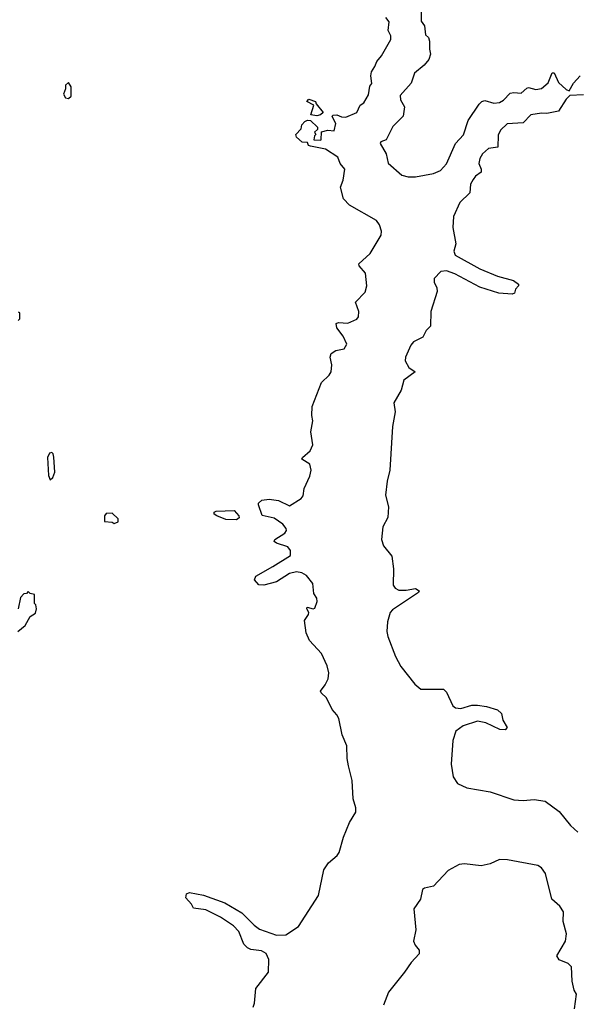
# Model space of a CAD drawing. Extents: x 2673034 to 2765626, y 830478 to 954748.
# Tile 13 of 126: x 2712978 to 2716032, y 850109 to 855503. Entities that reach past the tile are written whole.
import ezdxf

# ---------------------------------------------------------------- set-up
doc = ezdxf.new("R2010")
doc.units = 0

msp = doc.modelspace()

# ---------------------------------------------------------------- linework, layer by layer
at = {"layer": '0CON05XD'}
for points in [[(2715177.5, 855545), (2715177.5, 855495), (2715195, 855470), (2715201.2, 855421.2), (2715216.7, 855405), (2715223.3, 855385), (2715221.7, 855341.7), (2715228.8, 855315), (2715219.2, 855285), (2715193.8, 855255), (2715140.3, 855209.7), (2715122.5, 855155), (2715061.2, 855088.8), (2715063.3, 855065), (2715085.8, 855025.8), (2715077.8, 854975), (2715021.3, 854918.7), (2714985, 854844.3), (2714956.7, 854833.3), (2714952.5, 854825), (2714985, 854768), (2714996.9, 854716.9), (2715070.7, 854650.7), (2715105, 854641.9), (2715145, 854643.1), (2715245, 854660), (2715283.1, 854676.9), (2715316.3, 854713.7), (2715364.3, 854825), (2715407.8, 854872.2), (2715435, 854951.2), (2715495, 855040), (2715510, 855055), (2715525, 855060), (2715575, 855046), (2715605, 855049.2), (2715628.1, 855061.9), (2715665, 855100), (2715685, 855103.8), (2715725, 855100), (2715755, 855128.8), (2715765, 855131.2), (2715805, 855120), (2715835, 855126), (2715872.1, 855157.9), (2715895, 855212.5), (2715905, 855212.5), (2715928.9, 855158.9), (2715970.7, 855120.7), (2715987, 855113), (2716011.2, 855155), (2716046.7, 855195)], [(2714256.1, 850093.9), (2714263.6, 850115), (2714271.3, 850195), (2714340.5, 850285), (2714342.5, 850355), (2714327.8, 850387.8), (2714301.9, 850401.9), (2714245, 850409.7), (2714225, 850418.2), (2714205, 850438.9), (2714178.1, 850508.1), (2714149.9, 850539.9), (2714077.3, 850587.3), (2713996.9, 850626.9), (2713930, 850635), (2713918.3, 850658.3), (2713888.3, 850691.7), (2713891.2, 850715), (2713908.3, 850721.7), (2713985, 850707.8), (2714101.2, 850665), (2714195, 850610.5), (2714262.1, 850542.1), (2714290.9, 850520.9), (2714385, 850488.8), (2714435, 850489.2), (2714504.9, 850535.1), (2714615.3, 850705), (2714644.4, 850845), (2714668.6, 850885), (2714716, 850924), (2714728.3, 850941.7), (2714751.2, 851025), (2714784.3, 851105.7), (2714818.4, 851161.6), (2714818.4, 851185), (2714803.7, 851235), (2714798.8, 851335), (2714778.7, 851415), (2714771.6, 851455), (2714770.2, 851525), (2714743.5, 851585), (2714725.8, 851675.8), (2714715.8, 851695.8), (2714688.9, 851725), (2714657.8, 851787.8), (2714628.8, 851815), (2714626, 851825), (2714651.4, 851858.6), (2714667.3, 851892.7), (2714671.9, 851925), (2714662.9, 851962.9), (2714631.2, 852031.2), (2714565, 852103.1), (2714547.3, 852145), (2714538.9, 852211.1), (2714560.8, 852245), (2714562, 852255), (2714550, 852275), (2714552.5, 852285), (2714585, 852276), (2714595, 852278.8), (2714607.3, 852315), (2714605.6, 852335), (2714589.4, 852359.4), (2714582.8, 852415), (2714548.3, 852458.3), (2714523, 852473), (2714495, 852478.4), (2714455, 852468.7), (2714385, 852424.1), (2714315.7, 852405.7), (2714287.5, 852407.5), (2714263.3, 852435), (2714272, 852455), (2714365, 852508.2), (2714462.1, 852567.9), (2714461.8, 852595), (2714446.3, 852616.3), (2714383.8, 852635), (2714372, 852645), (2714375, 852655.8), (2714430.5, 852689.5), (2714440, 852705), (2714438.2, 852715), (2714419.6, 852739.6), (2714372.3, 852772.3), (2714306.4, 852786.4), (2714285.6, 852845), (2714286.9, 852855), (2714305, 852870.5), (2714345, 852876.2), (2714395, 852869.1), (2714455, 852839.3), (2714519.4, 852880.6), (2714531.1, 852895), (2714536.2, 852935), (2714566.8, 853003.2), (2714574.6, 853035), (2714567.4, 853067.4), (2714523.3, 853095), (2714527.5, 853105), (2714569.1, 853140.9), (2714582.9, 853175), (2714571.9, 853245), (2714583.8, 853305), (2714577.9, 853335), (2714580, 853385), (2714630.6, 853515), (2714672.2, 853555), (2714684.5, 853575), (2714687.8, 853612.2), (2714679.4, 853655), (2714684.6, 853675.4), (2714709.7, 853690.3), (2714755, 853700), (2714769.5, 853725), (2714749.4, 853769.4), (2714715.7, 853815), (2714711.2, 853838.8), (2714725, 853844), (2714775, 853840), (2714825, 853862), (2714834.3, 853875), (2714835.5, 853905.5), (2714817.5, 853955), (2714869.6, 854010.4), (2714878.5, 854045), (2714872.2, 854115), (2714838, 854155), (2714836.2, 854165), (2714898, 854222), (2714957.9, 854322.1), (2714960.4, 854345), (2714949.5, 854379.5), (2714933.1, 854403.1), (2714785, 854488), (2714751.7, 854521.7), (2714734.5, 854585), (2714750, 854625), (2714758, 854685), (2714733.3, 854715), (2714720.8, 854750.8), (2714653.1, 854793.1), (2714570.7, 854810.7), (2714560, 854815), (2714555, 854830), (2714525, 854832.5), (2714495, 854860), (2714490, 854875), (2714520, 854905), (2714522.5, 854927.5), (2714540, 854945), (2714555, 854952.5), (2714571.7, 854951.7), (2714610, 854915), (2714608.3, 854901.7), (2714592.5, 854887.5), (2714600, 854875), (2714593, 854867), (2714590, 854845), (2714625, 854842.5), (2714630, 854845), (2714631.7, 854888.3), (2714665, 854897.5), (2714700, 854895), (2714710, 854935), (2714692.5, 854965), (2714690, 854975), (2714695, 854980), (2714715, 854982.5), (2714740.7, 854970.7), (2714765, 854968.8), (2714824.3, 854995.7), (2714842, 855035), (2714862.9, 855047.1), (2714888.9, 855091.1), (2714895, 855140), (2714906.2, 855153.8), (2714901.4, 855195), (2714905, 855217.5), (2714923.9, 855246.1), (2714933.3, 855275), (2714960, 855305), (2715011.2, 855395), (2715011.2, 855415), (2714996.7, 855445), (2715001.7, 855491.7), (2714982.5, 855515)], [(2713245, 855072.5), (2713260, 855085), (2713260, 855135), (2713245, 855160), (2713230, 855145), (2713230, 855125), (2713217.5, 855095), (2713230, 855075), (2713245, 855072.5)], [(2716065, 855092.5), (2715991.2, 855088.8), (2715971.2, 855068.8), (2715928.3, 855001.7), (2715865, 854989.2), (2715835, 854991.1)], [(2714605, 854976.7), (2714572.5, 854982.5), (2714590, 855035), (2714550, 855055), (2714561.7, 855068.3), (2714597.5, 855055), (2714601.7, 855041.7), (2714640, 854995), (2714625, 854982.5), (2714605, 854976.7)], [(2715835, 854991.1), (2715777.1, 854982.9), (2715735, 854938.8), (2715647.3, 854932.7), (2715611.7, 854898.3), (2715598.5, 854871.5), (2715596.7, 854805), (2715545, 854797.1), (2715512.1, 854767.9), (2715497.7, 854742.3), (2715491.9, 854715), (2715505.8, 854685), (2715505, 854667.5), (2715474.5, 854645.5), (2715461.7, 854628.3), (2715447.1, 854602.9), (2715444.2, 854555), (2715388.1, 854501.9), (2715354.4, 854425), (2715350, 854365), (2715367.5, 854275), (2715355.4, 854235), (2715363.3, 854213.3), (2715497.6, 854137.6), (2715595, 854098.5), (2715682.5, 854075), (2715710, 854055), (2715710, 854045), (2715693, 854027), (2715687.5, 854005), (2715675, 854000), (2715602.5, 854005), (2715497.9, 854037.9), (2715360.5, 854110.5), (2715315, 854128), (2715285.3, 854124.7), (2715247.5, 854085), (2715248, 854065), (2715262.7, 854035), (2715265.4, 854015), (2715229.1, 853905), (2715228.1, 853825), (2715205, 853800), (2715186.8, 853763.2), (2715135, 853738.8), (2715120, 853720), (2715091.3, 853655), (2715089.2, 853635), (2715108.5, 853598.5), (2715143.3, 853575), (2715081.2, 853528.8), (2715066.9, 853473.1), (2715027.5, 853405), (2715034.4, 853355), (2715019.4, 853275), (2715005.9, 853035), (2714990, 852975), (2714980.9, 852899.1), (2714997.1, 852835), (2714995, 852776.7), (2714966.9, 852725), (2714960, 852655), (2714971.5, 852621.5), (2715016, 852565), (2715026.2, 852495), (2715024, 852405), (2715035, 852388.8), (2715055, 852377.5), (2715095, 852377.5), (2715145, 852386.9), (2715166.2, 852375), (2715162.5, 852365), (2715019.8, 852270.3), (2715007.9, 852255), (2714992.5, 852205), (2714989.2, 852150.8), (2714993.5, 852125), (2715035.7, 852015), (2715065, 851960), (2715142.6, 851862.6), (2715175, 851836), (2715300, 851835), (2715315, 851820), (2715350, 851745), (2715365, 851732.9), (2715395, 851728.9), (2715455, 851747.8), (2715485, 851747.5), (2715535, 851740.6), (2715595, 851722), (2715617, 851703), (2715624, 851665), (2715647.5, 851625), (2715637.5, 851612.5), (2715607.5, 851615), (2715531.4, 851651.4), (2715485, 851659.5), (2715406.2, 851635), (2715366, 851605), (2715350, 851555), (2715341.4, 851425), (2715352.5, 851355), (2715375, 851318), (2715427.5, 851295), (2715555, 851273.5), (2715685, 851229.1), (2715735, 851225.5), (2715795, 851230.5), (2715855, 851221.5), (2715932, 851165), (2715995, 851089.2), (2716035, 851052.9)], [(2712970, 853855), (2712980, 853865), (2712980, 853895), (2712971.7, 853901.7)], [(2713145, 852983.3), (2713160, 852995), (2713170, 853025), (2713166.1, 853106.1), (2713162.5, 853125), (2713155, 853132.5), (2713140.7, 853129.3), (2713130, 853105), (2713136.4, 853006.4), (2713145, 852983.3)], [(2713495, 852742.5), (2713518.3, 852751.7), (2713518.3, 852768.3), (2713485, 852800), (2713451.7, 852798.3), (2713442.5, 852785), (2713443.6, 852753.6), (2713485, 852750), (2713495, 852742.5)], [(2714165, 852763.9), (2714107.5, 852765), (2714057.5, 852785), (2714042.5, 852795), (2714043.8, 852805), (2714055, 852811.2), (2714153.3, 852815), (2714179.2, 852785), (2714180.8, 852775), (2714165, 852763.9)], [(2712968.3, 852151.7), (2713007.5, 852185), (2713036.1, 852233.9), (2713065, 852252.5), (2713070, 852275), (2713067, 852297), (2713060, 852305), (2713060, 852355), (2713035, 852360), (2713025, 852370), (2713015, 852360), (2713001.7, 852358.3), (2712983, 852337), (2712970, 852275)], [(2716015.8, 850085), (2716026.7, 850165), (2716015, 850186.7), (2716003.3, 850235), (2716000, 850315), (2715982.5, 850332.5), (2715932.5, 850352.5), (2715920, 850375), (2715968.1, 850455), (2715972.5, 850495), (2715953.6, 850563.6), (2715955.4, 850615), (2715936.6, 850646.6), (2715892.9, 850685), (2715858.4, 850825), (2715836.7, 850856.7), (2715815, 850870), (2715649.6, 850900.4), (2715605, 850901.7), (2715555, 850878.9), (2715505, 850867.6), (2715415, 850879), (2715385.5, 850874.5), (2715325, 850842.3), (2715245, 850755.7), (2715195, 850745.8), (2715185, 850738.8), (2715174, 850685), (2715137.1, 850632.9), (2715147.2, 850517.2), (2715134.6, 850455), (2715143.2, 850433.2), (2715165.8, 850405), (2715165.6, 850385), (2715121.2, 850338.8), (2715086.5, 850285), (2714997.5, 850175), (2714970.8, 850105)]]:
    msp.add_lwpolyline(points, dxfattribs=at)

doc.saveas('drawing.dxf')
